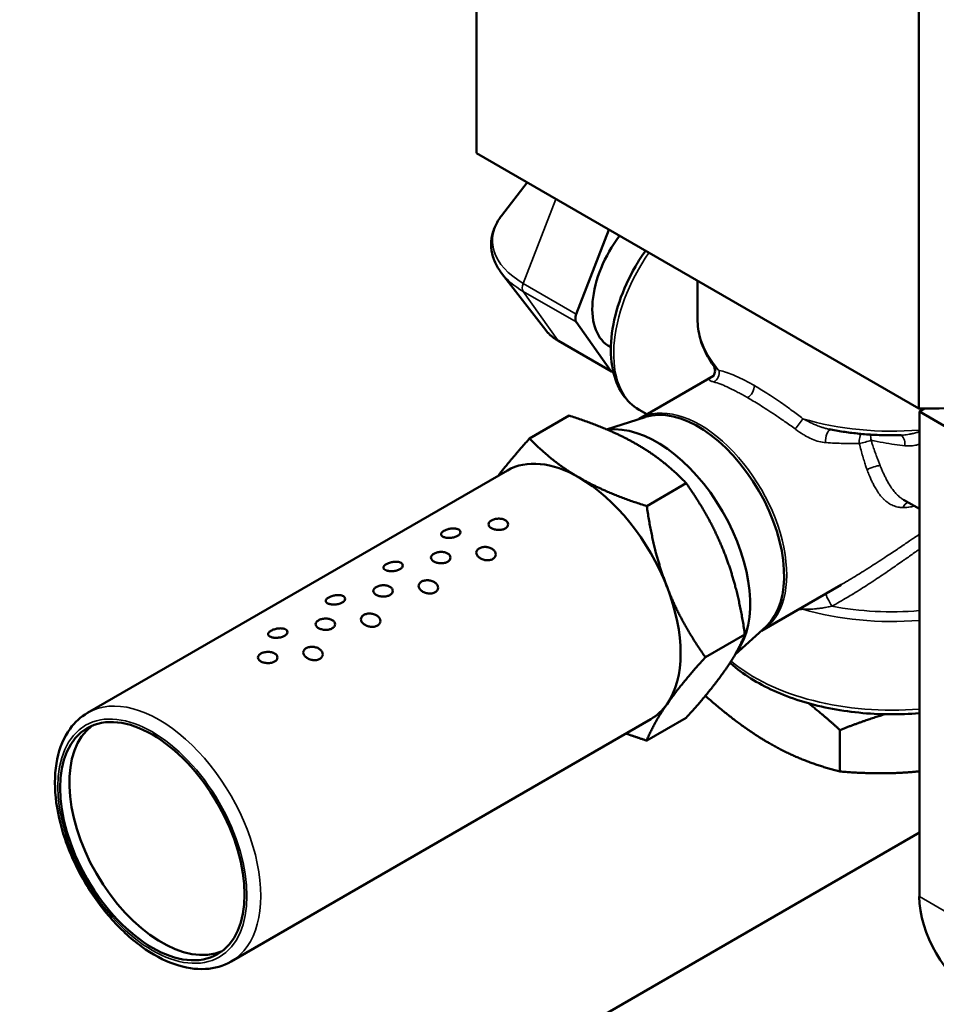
# Model space of a CAD drawing. Header units: inches. Extents: x 1 to 237, y 4 to 150.
# Tile 139 of 237: x 192.28 to 195.09, y 69.26 to 72.28. Entities that reach past the tile are written whole.
import ezdxf

# ---------------------------------------------------------------- set-up
doc = ezdxf.new("R2010")
doc.units = ezdxf.units.IN
doc.header["$LTSCALE"] = 7
doc.header["$MEASUREMENT"] = 0
doc.layers.add('Visible (ANSI)', color=7, linetype='Continuous', lineweight=50)
doc.layers.add('Visible Narrow (ANSI)', color=7, linetype='Continuous', lineweight=35)

msp = doc.modelspace()

# ---------------------------------------------------------------- linework, layer by layer
at = {"layer": 'Visible (ANSI)'}
for p, q in [((193.6839, 71.8704), (193.6839, 73.0952)), ((195.0398, 71.0876), (195.0398, 72.3124)), ((193.6839, 71.8704), (195.0398, 71.0876)), ((193.8397, 71.7805), (193.7611, 71.6789)), ((193.99, 71.3776), (194.0902, 71.6359)), ((193.8962, 71.3281), (193.7611, 71.5026)), ((194.3617, 71.4791), (194.3617, 71.362)), ((194.0947, 71.2041), (193.99, 71.3531)), ((194.0981, 71.201), (193.9354, 71.2949)), ((194.0959, 71.2754), (194.0937, 71.2766)), ((194.4103, 71.2197), (194.4103, 71.2197)), ((194.1823, 71.0562), (194.4104, 71.1878)), ((194.2067, 71.0702), (194.1823, 71.0843)), ((195.0573, 71.0875), (195.0416, 71.0784)), ((195.0416, 71.0784), (195.0416, 69.5924)), ((195.1299, 71.0274), (195.0416, 71.0784)), ((193.8467, 70.9961), (193.9679, 71.0661)), ((194.2011, 71.0619), (194.0828, 71.0241)), ((194.7649, 71.0245), (194.7649, 71.0245)), ((192.4916, 70.1551), (193.7786, 70.8981)), ((194.206, 70.7887), (194.3272, 70.8586)), ((195.0416, 70.7803), (194.9926, 70.8085)), ((194.9735, 70.6087), (194.9735, 70.6087)), ((194.8557, 70.58), (194.8557, 70.58)), ((194.5573, 70.4066), (194.8022, 70.548)), ((194.8022, 70.548), (194.8022, 70.548)), ((194.5717, 70.4201), (194.4769, 70.3339)), ((194.3856, 70.3257), (194.5068, 70.3957)), ((192.9316, 69.393), (194.2186, 70.136)), ((194.206, 70.0701), (194.3272, 70.1401)), ((194.7983, 70.1024), (194.7983, 69.9756)), ((195.0416, 69.7883), (189.0267, 66.3157))]:
    msp.add_line(p, q, dxfattribs=at)
for centre, major_axis, start_param, end_param in [((195.0628, 71.8092), (1.25, 0), 4.693985, 6.283185), ((194.2178, 71.4969), (-0.1264, -0.219), 4.486766, 6.30132), ((194.0083, 71.3759), (-0.015, -0.026), 4.974188, 6.021386), ((194.1131, 71.227), (-0.015, -0.026), 6.021386, 6.594184), ((194.6908, 71.2237), (0.1265, 0.2192), 2.131756, 2.131758), ((194.7234, 71.205), (-0.1095, -0.1897), 5.377347, 5.377355), ((194.3631, 70.7276), (-0.1867, 0.3234), 3.266573, 6.158205), ((194.7234, 71.205), (-0.1095, -0.1897), 5.664123, 5.664125), ((194.2364, 70.6544), (-0.2025, 0.3508), 3.379078, 6.050305), ((193.9986, 70.5171), (-0.22, 0.3811), 5.497787, 6.283185), ((193.9986, 70.5171), (0.22, -0.3811), 1.308997, 2.356194), ((194.9567, 70.2782), (-0.53, 0), 4.909542, 4.909543), ((194.9567, 70.2782), (-0.53, 0), 4.748326, 4.748331), ((193.9986, 70.5171), (0.22, -0.3811), 0.261799, 1.308997), ((193.9986, 70.5171), (0.22, -0.3811), 0, 0.261799), ((192.7187, 69.7781), (-0.2, 0.3464), 0.07077, 3.070823), ((195.2183, 69.4903), (0.125, -0.2165), 3.926991, 5.497787)]:
    msp.add_ellipse(centre, major_axis=major_axis, ratio=0.57735, start_param=start_param, end_param=end_param, dxfattribs=at)
msp.add_ellipse((192.6904, 69.7618), major_axis=(-0.2, 0.3464), ratio=0.57735, dxfattribs=at)
for points, knots in [([(193.7611, 71.5026), (193.7529, 71.5131), (193.7462, 71.5242), (193.7357, 71.5475), (193.7321, 71.5597), (193.7285, 71.5845), (193.7285, 71.5971), (193.7321, 71.6219), (193.7357, 71.634), (193.7462, 71.6573), (193.7529, 71.6685), (193.7611, 71.6789)], [5.0772528, 5.0772528, 5.0772528, 5.0772528, 5.2454665, 5.2454665, 5.4136803, 5.4136803, 5.581894, 5.581894, 5.7501077, 5.7501077, 5.9183215, 5.9183215, 5.9183215, 5.9183215]), ([(194.1823, 71.0843), (194.1622, 71.096), (194.145, 71.1125), (194.1174, 71.1538), (194.1075, 71.1792), (194.0955, 71.2373), (194.0943, 71.2707), (194.1012, 71.3412), (194.1095, 71.3783), (194.1345, 71.452), (194.1511, 71.4886), (194.1806, 71.5398), (194.1909, 71.5559), (194.2018, 71.5714)], [3.926991, 3.926991, 3.926991, 3.926991, 4.204613, 4.204613, 4.503644, 4.503644, 4.831541, 4.831541, 5.165153, 5.165153, 5.496661, 5.496661, 5.654495, 5.654495, 5.654495, 5.654495]), ([(194.4103, 71.2197), (194.404, 71.2285), (194.3983, 71.2374), (194.3881, 71.2556), (194.3835, 71.2649), (194.3757, 71.2838), (194.3724, 71.2934), (194.3671, 71.3127), (194.3651, 71.3225), (194.3624, 71.3422), (194.3617, 71.3521), (194.3617, 71.362)], [5.105252, 5.105252, 5.105252, 5.105252, 5.183759, 5.183759, 5.262266, 5.262266, 5.3407731, 5.3407731, 5.4192801, 5.4192801, 5.4977871, 5.4977871, 5.4977871, 5.4977871]), ([(193.9354, 71.2949), (193.9323, 71.2967), (193.9293, 71.2985), (193.9235, 71.3025), (193.9207, 71.3045), (193.9152, 71.3087), (193.9126, 71.3109), (193.9075, 71.3155), (193.9051, 71.3179), (193.9005, 71.3228), (193.8983, 71.3254), (193.8962, 71.3281)], [4.712389, 4.712389, 4.712389, 4.712389, 4.7853617, 4.7853617, 4.8583345, 4.8583345, 4.9313073, 4.9313073, 5.00428, 5.00428, 5.0772528, 5.0772528, 5.0772528, 5.0772528]), ([(194.4082, 71.1854), (194.4082, 71.1854), (194.4083, 71.1854), (194.4086, 71.1857), (194.4088, 71.186), (194.4099, 71.1872), (194.4109, 71.1883), (194.4127, 71.1914), (194.4135, 71.1932), (194.4149, 71.1976), (194.4154, 71.2002), (194.4155, 71.206), (194.4151, 71.2093), (194.4132, 71.2151), (194.4118, 71.2176), (194.4103, 71.2197)], [0.0294186, 0.0294186, 0.0294186, 0.0294186, 0.0398609, 0.0398609, 0.0542891, 0.0542891, 0.0779015, 0.0779015, 0.098943, 0.098943, 0.1232031, 0.1232031, 0.1519772, 0.1519772, 0.1778037, 0.1778037, 0.1778037, 0.1778037]), ([(194.9856, 71.0062), (194.9707, 71.0058), (194.9557, 71.0057), (194.9258, 71.0062), (194.9109, 71.0067), (194.8812, 71.0085), (194.8664, 71.0098), (194.8369, 71.0129), (194.8223, 71.0147), (194.7934, 71.0192), (194.779, 71.0217), (194.7649, 71.0245)], [3.8773809, 3.8773809, 3.8773809, 3.8773809, 3.9543598, 3.9543598, 4.0313386, 4.0313386, 4.1083175, 4.1083175, 4.1852964, 4.1852964, 4.2622752, 4.2622752, 4.2622752, 4.2622752]), ([(193.7299, 70.7212), (193.7272, 70.7227), (193.7249, 70.7246), (193.7218, 70.7287), (193.7211, 70.731), (193.7211, 70.7351), (193.7218, 70.7373), (193.7249, 70.7414), (193.7272, 70.7433), (193.7325, 70.7464), (193.7359, 70.7478), (193.7433, 70.7497), (193.7473, 70.7502), (193.7549, 70.7504), (193.7589, 70.7501), (193.7663, 70.7485), (193.7696, 70.7472), (193.775, 70.7441), (193.7773, 70.7422), (193.7803, 70.7377), (193.7811, 70.7353), (193.7811, 70.7307), (193.7803, 70.7283), (193.7773, 70.7239), (193.775, 70.7219), (193.7723, 70.7204), (193.7696, 70.7188), (193.7663, 70.7175), (193.7589, 70.7159), (193.7549, 70.7156), (193.7473, 70.7158), (193.7433, 70.7164), (193.7359, 70.7183), (193.7325, 70.7197), (193.7299, 70.7212)], [-0.344557, -0.344557, -0.344557, -0.344557, -0.3158439, -0.3158439, -0.2871309, -0.2871309, -0.2584178, -0.2584178, -0.2297047, -0.2297047, -0.2009916, -0.2009916, -0.1722785, -0.1722785, -0.1435654, -0.1435654, -0.1148523, -0.1148523, -0.0861393, -0.0861393, -0.0574262, -0.0574262, -0.0287131, -0.0287131, 0, 0, 0, 0.0287131, 0.0287131, 0.0574262, 0.0574262, 0.0861393, 0.0861393, 0.1148523, 0.1148523, 0.1148523, 0.1148523]), ([(193.5839, 70.6939), (193.5813, 70.6948), (193.579, 70.6961), (193.5761, 70.6991), (193.5754, 70.7008), (193.5755, 70.7042), (193.5763, 70.706), (193.5794, 70.7097), (193.5817, 70.7115), (193.587, 70.7146), (193.5904, 70.716), (193.5977, 70.7184), (193.6017, 70.7193), (193.6092, 70.7203), (193.6131, 70.7205), (193.6204, 70.72), (193.6237, 70.7193), (193.629, 70.7174), (193.6312, 70.716), (193.6343, 70.7126), (193.635, 70.7107), (193.635, 70.7069), (193.6342, 70.7048), (193.6311, 70.7008), (193.6288, 70.6989), (193.6262, 70.6974), (193.6235, 70.6959), (193.6201, 70.6945), (193.6127, 70.6924), (193.6087, 70.6918), (193.6012, 70.6912), (193.5972, 70.6912), (193.5899, 70.6921), (193.5866, 70.6929), (193.5839, 70.6939)], [-0.344557, -0.344557, -0.344557, -0.344557, -0.3158439, -0.3158439, -0.2871309, -0.2871309, -0.2584178, -0.2584178, -0.2297047, -0.2297047, -0.2009916, -0.2009916, -0.1722785, -0.1722785, -0.1435654, -0.1435654, -0.1148523, -0.1148523, -0.0861393, -0.0861393, -0.0574262, -0.0574262, -0.0287131, -0.0287131, 0, 0, 0, 0.0287131, 0.0287131, 0.0574262, 0.0574262, 0.0861393, 0.0861393, 0.1148523, 0.1148523, 0.1148523, 0.1148523]), ([(193.5531, 70.6191), (193.5504, 70.6207), (193.5481, 70.6226), (193.5451, 70.6267), (193.5443, 70.6289), (193.5443, 70.633), (193.5451, 70.6352), (193.5481, 70.6393), (193.5504, 70.6413), (193.5558, 70.6443), (193.5591, 70.6457), (193.5665, 70.6476), (193.5705, 70.6482), (193.5781, 70.6484), (193.5821, 70.6481), (193.5895, 70.6465), (193.5929, 70.6452), (193.5982, 70.6421), (193.6005, 70.6401), (193.6036, 70.6357), (193.6043, 70.6332), (193.6043, 70.6287), (193.6036, 70.6262), (193.6005, 70.6218), (193.5982, 70.6198), (193.5955, 70.6183), (193.5929, 70.6168), (193.5895, 70.6155), (193.5821, 70.6139), (193.5781, 70.6135), (193.5705, 70.6137), (193.5665, 70.6143), (193.5591, 70.6162), (193.5558, 70.6176), (193.5531, 70.6191)], [-0.344557, -0.344557, -0.344557, -0.344557, -0.3158439, -0.3158439, -0.2871309, -0.2871309, -0.2584178, -0.2584178, -0.2297047, -0.2297047, -0.2009916, -0.2009916, -0.1722785, -0.1722785, -0.1435654, -0.1435654, -0.1148523, -0.1148523, -0.0861393, -0.0861393, -0.0574262, -0.0574262, -0.0287131, -0.0287131, 0, 0, 0, 0.0287131, 0.0287131, 0.0574262, 0.0574262, 0.0861393, 0.0861393, 0.1148523, 0.1148523, 0.1148523, 0.1148523]), ([(193.692, 70.6315), (193.6894, 70.6335), (193.6871, 70.636), (193.6841, 70.6411), (193.6833, 70.6438), (193.6834, 70.6487), (193.6841, 70.6512), (193.6872, 70.6557), (193.6895, 70.6577), (193.6948, 70.6608), (193.6982, 70.6621), (193.7056, 70.6636), (193.7096, 70.6638), (193.7171, 70.6633), (193.7211, 70.6625), (193.7284, 70.6599), (193.7318, 70.658), (193.737, 70.6539), (193.7393, 70.6514), (193.7422, 70.646), (193.7429, 70.6431), (193.7429, 70.6378), (193.7421, 70.6351), (193.7389, 70.6303), (193.7366, 70.6282), (193.734, 70.6267), (193.7313, 70.6251), (193.7279, 70.6239), (193.7206, 70.6227), (193.7166, 70.6227), (193.7092, 70.6236), (193.7052, 70.6246), (193.6979, 70.6275), (193.6946, 70.6294), (193.692, 70.6315)], [-0.344557, -0.344557, -0.344557, -0.344557, -0.3158439, -0.3158439, -0.2871309, -0.2871309, -0.2584178, -0.2584178, -0.2297047, -0.2297047, -0.2009916, -0.2009916, -0.1722785, -0.1722785, -0.1435654, -0.1435654, -0.1148523, -0.1148523, -0.0861393, -0.0861393, -0.0574262, -0.0574262, -0.0287131, -0.0287131, 0, 0, 0, 0.0287131, 0.0287131, 0.0574262, 0.0574262, 0.0861393, 0.0861393, 0.1148523, 0.1148523, 0.1148523, 0.1148523]), ([(193.4072, 70.5918), (193.4045, 70.5928), (193.4023, 70.5941), (193.3993, 70.5971), (193.3986, 70.5988), (193.3987, 70.6021), (193.3995, 70.604), (193.4026, 70.6076), (193.4049, 70.6094), (193.4103, 70.6125), (193.4136, 70.614), (193.421, 70.6164), (193.4249, 70.6173), (193.4324, 70.6183), (193.4363, 70.6185), (193.4436, 70.618), (193.447, 70.6173), (193.4522, 70.6153), (193.4545, 70.6139), (193.4575, 70.6106), (193.4582, 70.6086), (193.4582, 70.6048), (193.4574, 70.6027), (193.4544, 70.5988), (193.452, 70.5969), (193.4494, 70.5953), (193.4467, 70.5938), (193.4433, 70.5924), (193.436, 70.5903), (193.432, 70.5897), (193.4244, 70.5891), (193.4204, 70.5892), (193.4131, 70.59), (193.4098, 70.5908), (193.4072, 70.5918)], [-0.344557, -0.344557, -0.344557, -0.344557, -0.3158439, -0.3158439, -0.2871309, -0.2871309, -0.2584178, -0.2584178, -0.2297047, -0.2297047, -0.2009916, -0.2009916, -0.1722785, -0.1722785, -0.1435654, -0.1435654, -0.1148523, -0.1148523, -0.0861393, -0.0861393, -0.0574262, -0.0574262, -0.0287131, -0.0287131, 0, 0, 0, 0.0287131, 0.0287131, 0.0574262, 0.0574262, 0.0861393, 0.0861393, 0.1148523, 0.1148523, 0.1148523, 0.1148523]), ([(193.5152, 70.5294), (193.5126, 70.5315), (193.5103, 70.5339), (193.5073, 70.539), (193.5066, 70.5417), (193.5066, 70.5466), (193.5074, 70.5491), (193.5104, 70.5537), (193.5127, 70.5557), (193.5181, 70.5588), (193.5214, 70.56), (193.5288, 70.5615), (193.5328, 70.5617), (193.5403, 70.5612), (193.5443, 70.5604), (193.5517, 70.5578), (193.555, 70.556), (193.5603, 70.5519), (193.5625, 70.5493), (193.5655, 70.5439), (193.5662, 70.541), (193.5661, 70.5358), (193.5653, 70.533), (193.5622, 70.5282), (193.5598, 70.5261), (193.5572, 70.5246), (193.5545, 70.5231), (193.5512, 70.5219), (193.5438, 70.5206), (193.5398, 70.5206), (193.5324, 70.5215), (193.5284, 70.5225), (193.5212, 70.5254), (193.5178, 70.5274), (193.5152, 70.5294)], [-0.344557, -0.344557, -0.344557, -0.344557, -0.3158439, -0.3158439, -0.2871309, -0.2871309, -0.2584178, -0.2584178, -0.2297047, -0.2297047, -0.2009916, -0.2009916, -0.1722785, -0.1722785, -0.1435654, -0.1435654, -0.1148523, -0.1148523, -0.0861393, -0.0861393, -0.0574262, -0.0574262, -0.0287131, -0.0287131, 0, 0, 0, 0.0287131, 0.0287131, 0.0574262, 0.0574262, 0.0861393, 0.0861393, 0.1148523, 0.1148523, 0.1148523, 0.1148523]), ([(193.3763, 70.5171), (193.3737, 70.5186), (193.3714, 70.5205), (193.3683, 70.5246), (193.3675, 70.5268), (193.3675, 70.531), (193.3683, 70.5332), (193.3714, 70.5373), (193.3737, 70.5392), (193.379, 70.5423), (193.3824, 70.5436), (193.3898, 70.5456), (193.3938, 70.5461), (193.4013, 70.5463), (193.4053, 70.546), (193.4127, 70.5444), (193.4161, 70.5431), (193.4214, 70.54), (193.4237, 70.538), (193.4268, 70.5336), (193.4275, 70.5312), (193.4275, 70.5266), (193.4268, 70.5242), (193.4237, 70.5198), (193.4214, 70.5178), (193.4188, 70.5162), (193.4161, 70.5147), (193.4127, 70.5134), (193.4053, 70.5118), (193.4013, 70.5115), (193.3938, 70.5117), (193.3898, 70.5122), (193.3824, 70.5142), (193.379, 70.5155), (193.3763, 70.5171)], [-0.344557, -0.344557, -0.344557, -0.344557, -0.3158439, -0.3158439, -0.2871309, -0.2871309, -0.2584178, -0.2584178, -0.2297047, -0.2297047, -0.2009916, -0.2009916, -0.1722785, -0.1722785, -0.1435654, -0.1435654, -0.1148523, -0.1148523, -0.0861393, -0.0861393, -0.0574262, -0.0574262, -0.0287131, -0.0287131, 0, 0, 0, 0.0287131, 0.0287131, 0.0574262, 0.0574262, 0.0861393, 0.0861393, 0.1148523, 0.1148523, 0.1148523, 0.1148523]), ([(193.2304, 70.4897), (193.2277, 70.4907), (193.2255, 70.492), (193.2225, 70.495), (193.2218, 70.4967), (193.2219, 70.5001), (193.2227, 70.5019), (193.2258, 70.5056), (193.2282, 70.5074), (193.2335, 70.5104), (193.2368, 70.5119), (193.2442, 70.5143), (193.2482, 70.5152), (193.2556, 70.5162), (193.2596, 70.5164), (193.2669, 70.5159), (193.2702, 70.5152), (193.2754, 70.5132), (193.2777, 70.5118), (193.2807, 70.5085), (193.2814, 70.5066), (193.2814, 70.5028), (193.2806, 70.5007), (193.2776, 70.4967), (193.2753, 70.4948), (193.2726, 70.4933), (193.2699, 70.4917), (193.2666, 70.4903), (193.2592, 70.4883), (193.2552, 70.4876), (193.2477, 70.4871), (193.2437, 70.4871), (193.2363, 70.488), (193.233, 70.4887), (193.2304, 70.4897)], [-0.344557, -0.344557, -0.344557, -0.344557, -0.3158439, -0.3158439, -0.2871309, -0.2871309, -0.2584178, -0.2584178, -0.2297047, -0.2297047, -0.2009916, -0.2009916, -0.1722785, -0.1722785, -0.1435654, -0.1435654, -0.1148523, -0.1148523, -0.0861393, -0.0861393, -0.0574262, -0.0574262, -0.0287131, -0.0287131, 0, 0, 0, 0.0287131, 0.0287131, 0.0574262, 0.0574262, 0.0861393, 0.0861393, 0.1148523, 0.1148523, 0.1148523, 0.1148523]), ([(193.1995, 70.415), (193.1969, 70.4165), (193.1946, 70.4184), (193.1915, 70.4226), (193.1908, 70.4248), (193.1908, 70.4289), (193.1915, 70.4311), (193.1946, 70.4352), (193.1969, 70.4371), (193.2022, 70.4402), (193.2056, 70.4416), (193.213, 70.4435), (193.217, 70.4441), (193.2245, 70.4443), (193.2285, 70.4439), (193.2359, 70.4423), (193.2393, 70.441), (193.2446, 70.438), (193.2469, 70.436), (193.25, 70.4315), (193.2508, 70.4291), (193.2508, 70.4246), (193.25, 70.4221), (193.2469, 70.4177), (193.2446, 70.4157), (193.242, 70.4142), (193.2393, 70.4126), (193.2359, 70.4113), (193.2285, 70.4097), (193.2245, 70.4094), (193.217, 70.4096), (193.213, 70.4102), (193.2056, 70.4121), (193.2022, 70.4135), (193.1995, 70.415)], [-0.344557, -0.344557, -0.344557, -0.344557, -0.3158439, -0.3158439, -0.2871309, -0.2871309, -0.2584178, -0.2584178, -0.2297047, -0.2297047, -0.2009916, -0.2009916, -0.1722785, -0.1722785, -0.1435654, -0.1435654, -0.1148523, -0.1148523, -0.0861393, -0.0861393, -0.0574262, -0.0574262, -0.0287131, -0.0287131, 0, 0, 0, 0.0287131, 0.0287131, 0.0574262, 0.0574262, 0.0861393, 0.0861393, 0.1148523, 0.1148523, 0.1148523, 0.1148523]), ([(193.3384, 70.4273), (193.3358, 70.4294), (193.3335, 70.4318), (193.3305, 70.437), (193.3298, 70.4397), (193.3298, 70.4445), (193.3306, 70.4471), (193.3336, 70.4516), (193.336, 70.4536), (193.3413, 70.4567), (193.3447, 70.458), (193.352, 70.4595), (193.3561, 70.4597), (193.3636, 70.4591), (193.3676, 70.4584), (193.3749, 70.4557), (193.3782, 70.4539), (193.3835, 70.4498), (193.3857, 70.4473), (193.3887, 70.4418), (193.3894, 70.439), (193.3893, 70.4337), (193.3885, 70.431), (193.3854, 70.4262), (193.3831, 70.4241), (193.3804, 70.4225), (193.3777, 70.421), (193.3744, 70.4198), (193.367, 70.4186), (193.3631, 70.4186), (193.3556, 70.4195), (193.3517, 70.4205), (193.3444, 70.4234), (193.3411, 70.4253), (193.3384, 70.4273)], [-0.344557, -0.344557, -0.344557, -0.344557, -0.3158439, -0.3158439, -0.2871309, -0.2871309, -0.2584178, -0.2584178, -0.2297047, -0.2297047, -0.2009916, -0.2009916, -0.1722785, -0.1722785, -0.1435654, -0.1435654, -0.1148523, -0.1148523, -0.0861393, -0.0861393, -0.0574262, -0.0574262, -0.0287131, -0.0287131, 0, 0, 0, 0.0287131, 0.0287131, 0.0574262, 0.0574262, 0.0861393, 0.0861393, 0.1148523, 0.1148523, 0.1148523, 0.1148523]), ([(193.0536, 70.3877), (193.051, 70.3886), (193.0487, 70.39), (193.0458, 70.393), (193.0451, 70.3947), (193.0451, 70.398), (193.0459, 70.3999), (193.0491, 70.4035), (193.0514, 70.4053), (193.0567, 70.4084), (193.0601, 70.4099), (193.0674, 70.4122), (193.0714, 70.4131), (193.0788, 70.4142), (193.0828, 70.4143), (193.0901, 70.4138), (193.0934, 70.4131), (193.0986, 70.4112), (193.1009, 70.4098), (193.1039, 70.4064), (193.1047, 70.4045), (193.1046, 70.4007), (193.1039, 70.3986), (193.1008, 70.3946), (193.0985, 70.3928), (193.0958, 70.3912), (193.0932, 70.3897), (193.0898, 70.3883), (193.0824, 70.3862), (193.0784, 70.3856), (193.0709, 70.385), (193.0669, 70.3851), (193.0596, 70.3859), (193.0562, 70.3867), (193.0536, 70.3877)], [-0.344557, -0.344557, -0.344557, -0.344557, -0.3158439, -0.3158439, -0.2871309, -0.2871309, -0.2584178, -0.2584178, -0.2297047, -0.2297047, -0.2009916, -0.2009916, -0.1722785, -0.1722785, -0.1435654, -0.1435654, -0.1148523, -0.1148523, -0.0861393, -0.0861393, -0.0574262, -0.0574262, -0.0287131, -0.0287131, 0, 0, 0, 0.0287131, 0.0287131, 0.0574262, 0.0574262, 0.0861393, 0.0861393, 0.1148523, 0.1148523, 0.1148523, 0.1148523]), ([(193.1617, 70.3253), (193.159, 70.3273), (193.1568, 70.3298), (193.1537, 70.3349), (193.153, 70.3376), (193.153, 70.3425), (193.1538, 70.345), (193.1569, 70.3495), (193.1592, 70.3516), (193.1645, 70.3546), (193.1679, 70.3559), (193.1753, 70.3574), (193.1793, 70.3576), (193.1868, 70.3571), (193.1908, 70.3563), (193.1981, 70.3537), (193.2015, 70.3518), (193.2067, 70.3477), (193.209, 70.3452), (193.2119, 70.3398), (193.2126, 70.3369), (193.2125, 70.3317), (193.2117, 70.3289), (193.2086, 70.3241), (193.2063, 70.322), (193.2036, 70.3205), (193.201, 70.3189), (193.1976, 70.3177), (193.1903, 70.3165), (193.1863, 70.3165), (193.1789, 70.3174), (193.1749, 70.3184), (193.1676, 70.3213), (193.1643, 70.3232), (193.1617, 70.3253)], [-0.344557, -0.344557, -0.344557, -0.344557, -0.3158439, -0.3158439, -0.2871309, -0.2871309, -0.2584178, -0.2584178, -0.2297047, -0.2297047, -0.2009916, -0.2009916, -0.1722785, -0.1722785, -0.1435654, -0.1435654, -0.1148523, -0.1148523, -0.0861393, -0.0861393, -0.0574262, -0.0574262, -0.0287131, -0.0287131, 0, 0, 0, 0.0287131, 0.0287131, 0.0574262, 0.0574262, 0.0861393, 0.0861393, 0.1148523, 0.1148523, 0.1148523, 0.1148523]), ([(193.0228, 70.3129), (193.0201, 70.3145), (193.0178, 70.3164), (193.0147, 70.3205), (193.014, 70.3227), (193.014, 70.3268), (193.0147, 70.3291), (193.0178, 70.3332), (193.0201, 70.3351), (193.0254, 70.3381), (193.0288, 70.3395), (193.0362, 70.3414), (193.0402, 70.342), (193.0477, 70.3422), (193.0518, 70.3419), (193.0592, 70.3403), (193.0625, 70.339), (193.0679, 70.3359), (193.0702, 70.3339), (193.0732, 70.3295), (193.074, 70.3271), (193.074, 70.3225), (193.0732, 70.3201), (193.0702, 70.3156), (193.0679, 70.3136), (193.0652, 70.3121), (193.0625, 70.3106), (193.0592, 70.3093), (193.0518, 70.3077), (193.0477, 70.3073), (193.0402, 70.3076), (193.0362, 70.3081), (193.0288, 70.31), (193.0254, 70.3114), (193.0228, 70.3129)], [-0.344557, -0.344557, -0.344557, -0.344557, -0.3158439, -0.3158439, -0.2871309, -0.2871309, -0.2584178, -0.2584178, -0.2297047, -0.2297047, -0.2009916, -0.2009916, -0.1722785, -0.1722785, -0.1435654, -0.1435654, -0.1148523, -0.1148523, -0.0861393, -0.0861393, -0.0574262, -0.0574262, -0.0287131, -0.0287131, 0, 0, 0, 0.0287131, 0.0287131, 0.0574262, 0.0574262, 0.0861393, 0.0861393, 0.1148523, 0.1148523, 0.1148523, 0.1148523]), ([(195.0416, 70.1542), (195.0115, 70.1517), (194.9811, 70.1505), (194.8874, 70.1511), (194.8241, 70.1574), (194.704, 70.1817), (194.6471, 70.1996), (194.5452, 70.2456), (194.5003, 70.2738), (194.4629, 70.3068), (194.4621, 70.3075), (194.4612, 70.3083)], [3.780787, 3.780787, 3.780787, 3.780787, 3.937233, 3.937233, 4.263674, 4.263674, 4.590801, 4.590801, 4.919311, 4.919311, 4.926935, 4.926935, 4.926935, 4.926935]), ([(192.9316, 69.393), (192.9081, 69.3794), (192.8812, 69.3717), (192.8228, 69.3684), (192.7912, 69.3735), (192.7251, 69.3962), (192.6906, 69.4148), (192.6233, 69.4636), (192.5906, 69.4939), (192.5306, 69.5628), (192.5033, 69.6013), (192.4566, 69.6826), (192.4371, 69.7254), (192.408, 69.8114), (192.3983, 69.8546), (192.3899, 69.9375), (192.3913, 69.9771), (192.4058, 70.0484), (192.4189, 70.0803), (192.4526, 70.1265), (192.4708, 70.1431), (192.4916, 70.1551)], [2.356194, 2.356194, 2.356194, 2.356194, 2.639101, 2.639101, 2.941834, 2.941834, 3.269185, 3.269185, 3.600727, 3.600727, 3.930425, 3.930425, 4.259249, 4.259249, 4.588977, 4.588977, 4.920533, 4.920533, 5.24753, 5.24753, 5.497787, 5.497787, 5.497787, 5.497787])]:
    msp.add_open_spline(points, degree=3, knots=knots, dxfattribs=at)
for points, weights in [([(194.1754, 70.9784), (194.092, 71.0265), (193.9679, 71.0661)], [1.56954963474, 1.56954963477, 1.45686104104]), ([(193.8467, 70.9961), (193.7884, 70.9311), (193.7512, 70.8823)], [1.45686696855, 1.54199097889, 1.56281329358]), ([(193.9986, 70.8763), (193.9152, 70.9245), (193.8467, 70.9961)], [1.56955602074, 1.56955602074, 1.45686696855]), ([(194.3272, 70.8586), (194.2587, 70.9303), (194.1754, 70.9784)], [1.45686104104, 1.56954963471, 1.56954963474]), ([(194.206, 70.7887), (194.0819, 70.8282), (193.9986, 70.8763)], [1.45686696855, 1.56955602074, 1.56955602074]), ([(194.4448, 70.6432), (194.4031, 70.7506), (194.3272, 70.8586)], [1.5695496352, 1.56954963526, 1.45686104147]), ([(194.268, 70.5411), (194.2263, 70.6486), (194.206, 70.7887)], [1.56955602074, 1.56955602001, 1.45686696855]), ([(194.5068, 70.3957), (194.4865, 70.5358), (194.4448, 70.6432)], [1.45686104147, 1.56954963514, 1.5695496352]), ([(194.3856, 70.3257), (194.3097, 70.4337), (194.268, 70.5411)], [1.45686696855, 1.56955602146, 1.56955602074]), ([(194.4448, 70.2839), (194.4865, 70.3432), (194.5068, 70.3957)], [1.5695496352, 1.56954963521, 1.45686104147]), ([(194.268, 70.1819), (194.3097, 70.2412), (194.3856, 70.3257)], [1.56955602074, 1.56955602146, 1.45686696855]), ([(194.3272, 70.1401), (194.4031, 70.2246), (194.4448, 70.2839)], [1.45686104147, 1.56954963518, 1.5695496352]), ([(194.3856, 70.2074), (194.4897, 70.1151), (194.5819, 70.0619)], [1.38366103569, 1.47284005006, 1.47284005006]), ([(194.206, 70.0701), (194.2263, 70.1226), (194.268, 70.1819)], [1.45686696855, 1.56955602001, 1.56955602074]), ([(194.7014, 70.1847), (194.7475, 70.1487), (194.7983, 70.1024)], [1.43722572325, 1.41147120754, 1.36708895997]), ([(194.7983, 70.1024), (194.8707, 70.1313), (194.9363, 70.1509)], [1.36708895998, 1.41348552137, 1.43952511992]), ([(194.1423, 70.0919), (194.1722, 70.0809), (194.206, 70.0701)], [1.50745476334, 1.48590118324, 1.45686696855]), ([(194.5819, 70.0619), (194.6824, 70.0039), (194.7983, 69.9756)], [1.47284005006, 1.47284005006, 1.36709489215]), ([(194.7983, 69.9756), (194.9284, 69.964), (195.0416, 69.9759)], [1.36709490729, 1.45272566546, 1.46901398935])]:
    msp.add_rational_spline(points, weights, degree=2, dxfattribs=at)
for points in [[(194.1813, 71.0556), (194.1816, 71.0558), (194.182, 71.056), (194.1823, 71.0562)], [(194.8006, 70.5471), (194.8012, 70.5474), (194.8017, 70.5477), (194.8022, 70.548)], [(194.5573, 70.4066), (194.557, 70.4064), (194.5566, 70.4063), (194.5563, 70.4061)]]:
    msp.add_open_spline(points, degree=3, dxfattribs=at)
at = {"layer": 'Visible Narrow (ANSI)'}
for p, q in [((193.8273, 71.4715), (193.9275, 71.7297)), ((193.99, 71.3776), (193.8273, 71.4715)), ((193.99, 71.3531), (193.8273, 71.447)), ((193.9321, 71.298), (193.8273, 71.447)), ((194.0947, 71.2041), (193.9321, 71.298)), ((194.4062, 71.2317), (194.4062, 71.2317)), ((194.4367, 71.2029), (194.4367, 71.2029)), ((195.0416, 69.5924), (195.1299, 69.5414))]:
    msp.add_line(p, q, dxfattribs=at)
for centre, major_axis, ratio, start_param, end_param in [((194.0551, 71.603), (-0.3222, 0), 0.57735, 5.862651, 7.068583), ((194.3698, 71.4091), (-0.1875, -0.3248), 0.57735, 4.560961, 6.283185), ((194.0551, 71.5785), (-0.3222, 0), 0.57735, 0.420534, 0.785398), ((193.8457, 71.4698), (-0.015, -0.026), 0.57735, 4.974188, 6.021386), ((194.9567, 71.362), (-0.595, 0), 0.57735, 0, 0.475419), ((194.0551, 71.3691), (-0.1741, 0), 0.57735, 0.420534, 0.785398), ((193.9504, 71.3209), (-0.015, -0.026), 0.57735, 6.021386, 6.283185), ((194.401, 71.1968), (-0.0063, -0.0293), 0.908733, 0.605628, 2.032331), ((194.3923, 71.2109), (0.0172, -0.0245), 0.916055, 0.958061, 0.958106), ((194.3923, 71.2109), (0.0172, -0.0245), 0.916055, 6.142991, 6.242188), ((194.5148, 71.1458), (-0.015, -0.026), 0.57735, 0.785392, 2.356202), ((194.3698, 70.7314), (0.1875, -0.3248), 0.57735, 0, 3.141593), ((194.6706, 71.0412), (-0.0182, -0.0238), 0.071639, 0.899748, 2.326464), ((194.9567, 71.362), (0.595, 0), 0.57735, 4.23697, 4.855487), ((194.7685, 70.9937), (0.003, 0.0298), 0.464558, 0.102496, 1.97382), ((194.8736, 70.9874), (-0.029, -0.0078), 0.094533, 0.957733, 2.303941), ((194.9794, 70.9763), (0.0015, 0.03), 0.604066, 4.656061, 6.212042), ((194.9003, 70.9008), (0.0282, 0.0102), 0.239018, 0.636747, 2.207545), ((194.9567, 70.4824), (-0.565, 0), 0.57735, 4.752143, 4.752169), ((195.0127, 70.7719), (0.002, 0.0299), 0.785351, 0.350378, 1.201709), ((194.7685, 70.495), (-0.0141, 0.0265), 0.071273, 0.253083, 2.045231), ((194.6706, 70.4577), (-0.005, 0.0296), 0.594714, 5.156506, 5.377809), ((194.9567, 70.7785), (0.595, 0), 0.57735, 4.23697, 4.855487), ((194.9567, 70.7997), (0.58, 0), 0.57735, 4.390553, 4.859214), ((194.9567, 70.5069), (0.595, 0), 0.57735, 3.738777, 4.855487), ((192.7116, 69.7741), (0.22, -0.3811), 0.57735, 0, 3.141593)]:
    msp.add_ellipse(centre, major_axis=major_axis, ratio=ratio, start_param=start_param, end_param=end_param, dxfattribs=at)
msp.add_ellipse((192.6904, 69.7618), major_axis=(0.205, -0.3551), ratio=0.57735, dxfattribs=at)
for points, knots in [([(194.4277, 71.2048), (194.4255, 71.2062), (194.4235, 71.2075), (194.4197, 71.2103), (194.418, 71.2117), (194.4149, 71.2145), (194.4136, 71.2158), (194.4117, 71.2179), (194.4109, 71.2188), (194.4103, 71.2197)], [0.0000402, 0.0000402, 0.0000402, 0.0000402, 0.1186644, 0.1186644, 0.25, 0.25, 0.3763697, 0.3763697, 0.4662944, 0.4662944, 0.4662944, 0.4662944]), ([(194.536, 71.158), (194.5258, 71.1639), (194.5157, 71.1695), (194.5058, 71.1746), (194.4968, 71.1793), (194.4879, 71.1836), (194.4794, 71.1874), (194.4786, 71.1878), (194.4778, 71.1881), (194.477, 71.1885), (194.469, 71.192), (194.4613, 71.1951), (194.454, 71.1977), (194.4529, 71.1981), (194.4518, 71.1984), (194.4507, 71.1988), (194.4424, 71.2016), (194.4348, 71.2036), (194.4277, 71.2048)], [0, 0, 0, 0, 0.25, 0.25, 0.25, 0.4787473, 0.4787473, 0.4787473, 0.5, 0.5, 0.5, 0.7163729, 0.7163729, 0.7163729, 0.75, 0.75, 0.75, 0.9999999, 0.9999999, 0.9999999, 0.9999999]), ([(194.411, 71.1695), (194.4067, 71.1705), (194.4005, 71.1724), (194.3973, 71.1755), (194.3994, 71.1794), (194.4035, 71.1826), (194.4062, 71.1844)], [0, 0, 0, 0, 0.25, 0.5, 0.75, 1, 1, 1, 1]), ([(194.5148, 71.1213), (194.5049, 71.127), (194.4951, 71.1325), (194.4855, 71.1375), (194.4768, 71.1422), (194.4682, 71.1466), (194.46, 71.1505), (194.4593, 71.1509), (194.4585, 71.1512), (194.4578, 71.1516), (194.4502, 71.1552), (194.4429, 71.1584), (194.436, 71.1612), (194.4349, 71.1616), (194.4338, 71.162), (194.4327, 71.1625), (194.4248, 71.1655), (194.4176, 71.1678), (194.411, 71.1695)], [0, 0, 0, 0, 0.25, 0.25, 0.25, 0.4790165, 0.4790165, 0.4790165, 0.5, 0.5, 0.5, 0.7151924, 0.7151924, 0.7151924, 0.75, 0.75, 0.75, 0.999999, 0.999999, 0.999999, 0.999999]), ([(194.6844, 71.0566), (194.673, 71.0655), (194.6622, 71.0737), (194.6519, 71.0813), (194.6417, 71.0889), (194.632, 71.0959), (194.6229, 71.1023), (194.6137, 71.1087), (194.6052, 71.1145), (194.5971, 71.1199), (194.589, 71.1253), (194.5814, 71.1302), (194.5743, 71.1347), (194.5672, 71.1393), (194.5605, 71.1434), (194.5541, 71.1473), (194.5477, 71.1512), (194.5417, 71.1547), (194.536, 71.158)], [0, 0, 0, 0, 0.166667, 0.166667, 0.166667, 0.333333, 0.333333, 0.333333, 0.5, 0.5, 0.5, 0.666667, 0.666667, 0.666667, 0.833333, 0.833333, 0.833333, 1, 1, 1, 1]), ([(194.6607, 71.0253), (194.6494, 71.0336), (194.6387, 71.0413), (194.6285, 71.0484), (194.6184, 71.0555), (194.6088, 71.062), (194.5999, 71.0681), (194.5909, 71.0741), (194.5824, 71.0796), (194.5745, 71.0847), (194.5666, 71.0898), (194.5591, 71.0945), (194.5522, 71.0988), (194.5452, 71.1032), (194.5386, 71.1072), (194.5324, 71.1109), (194.5262, 71.1146), (194.5203, 71.1181), (194.5148, 71.1213)], [0, 0, 0, 0, 0.1666667, 0.1666667, 0.1666667, 0.3333333, 0.3333333, 0.3333333, 0.5, 0.5, 0.5, 0.6666667, 0.6666667, 0.6666667, 0.8333333, 0.8333333, 0.8333333, 1, 1, 1, 1]), ([(194.7649, 71.0245), (194.7615, 71.0252), (194.758, 71.026), (194.751, 71.0279), (194.7476, 71.0289), (194.7404, 71.0312), (194.7368, 71.0325), (194.7288, 71.0355), (194.7244, 71.0373), (194.7163, 71.0407), (194.7127, 71.0424), (194.7039, 71.0465), (194.6989, 71.049), (194.6907, 71.0532), (194.6875, 71.0549), (194.6844, 71.0566)], [0.115613, 0.115613, 0.115613, 0.115613, 0.25, 0.25, 0.3755366, 0.3755366, 0.5, 0.5, 0.6369176, 0.6369176, 0.75, 0.75, 0.9045705, 0.9045705, 1, 1, 1, 1]), ([(194.7546, 70.9833), (194.748, 70.9837), (194.7411, 70.9849), (194.7338, 70.9868), (194.7272, 70.9886), (194.7202, 70.991), (194.7129, 70.9942), (194.7122, 70.9945), (194.7114, 70.9949), (194.7106, 70.9952), (194.7043, 70.9981), (194.6976, 71.0015), (194.691, 71.0053), (194.6892, 71.0063), (194.6873, 71.0074), (194.6855, 71.0085), (194.6778, 71.0132), (194.6702, 71.0184), (194.6625, 71.0239), (194.6619, 71.0244), (194.6613, 71.0249), (194.6607, 71.0253)], [0.0000119, 0.0000119, 0.0000119, 0.0000119, 0.25, 0.25, 0.25, 0.4765512, 0.4765512, 0.4765512, 0.5, 0.5, 0.5, 0.6955995, 0.6955995, 0.6955995, 0.75, 0.75, 0.75, 0.9810285, 0.9810285, 0.9810285, 0.9999999, 0.9999999, 0.9999999, 0.9999999]), ([(195.0416, 71.017), (195.0384, 71.016), (195.0354, 71.015), (195.0325, 71.0142), (195.0285, 71.013), (195.0247, 71.012), (195.0211, 71.0111), (195.0175, 71.0102), (195.0141, 71.0095), (195.0109, 71.0089), (195.0076, 71.0083), (195.0046, 71.0079), (195.0017, 71.0075), (194.9987, 71.0071), (194.996, 71.0068), (194.9933, 71.0066), (194.9907, 71.0064), (194.9882, 71.0063), (194.9858, 71.0062), (194.9857, 71.0062), (194.9856, 71.0062), (194.9856, 71.0062)], [0.159854, 0.159854, 0.159854, 0.159854, 0.25, 0.25, 0.25, 0.375, 0.375, 0.375, 0.5, 0.5, 0.5, 0.625, 0.625, 0.625, 0.75, 0.75, 0.75, 0.875, 0.875, 0.875, 0.8781382, 0.8781382, 0.8781382, 0.8781382]), ([(194.8575, 70.9807), (194.8458, 70.9805), (194.8335, 70.9805), (194.8207, 70.9806), (194.8168, 70.9807), (194.8129, 70.9808), (194.8089, 70.9809), (194.7918, 70.9812), (194.7737, 70.982), (194.7546, 70.9833)], [0.0000001, 0.0000001, 0.0000001, 0.0000001, 0.3842375, 0.3842375, 0.3842375, 0.5, 0.5, 0.5, 1, 1, 1, 1]), ([(194.8632, 71.0102), (194.8626, 71.0093), (194.8621, 71.0085), (194.8617, 71.0075), (194.8605, 71.0052), (194.8595, 71.0024), (194.8587, 70.9995), (194.858, 70.9966), (194.8575, 70.9934), (194.8573, 70.9903), (194.8571, 70.9871), (194.8572, 70.9838), (194.8575, 70.9807)], [0.4348814, 0.4348814, 0.4348814, 0.4348814, 0.5, 0.5, 0.5, 0.6666667, 0.6666667, 0.6666667, 0.8333333, 0.8333333, 0.8333333, 0.9999994, 0.9999994, 0.9999994, 0.9999994]), ([(194.8575, 70.9807), (194.8593, 70.9738), (194.861, 70.9671), (194.8628, 70.9605), (194.8645, 70.9539), (194.8663, 70.9475), (194.8681, 70.9414), (194.8699, 70.9354), (194.8716, 70.9297), (194.8733, 70.9245), (194.8749, 70.9192), (194.8765, 70.9145), (194.8779, 70.9104), (194.8793, 70.9063), (194.8805, 70.9029), (194.8815, 70.9001)], [0, 0, 0, 0, 0.2, 0.2, 0.2, 0.4, 0.4, 0.4, 0.6, 0.6, 0.6, 0.8, 0.8, 0.8, 1, 1, 1, 1]), ([(194.8898, 71.008), (194.8899, 71.0079), (194.8899, 71.0078), (194.89, 71.0077), (194.8901, 71.0074), (194.8903, 71.0072), (194.8904, 71.0069), (194.8913, 71.0049), (194.8921, 71.0028), (194.8926, 71.0005), (194.8927, 71.0001), (194.8928, 70.9996), (194.8928, 70.9992), (194.8933, 70.9968), (194.8936, 70.9942), (194.8936, 70.9915), (194.8936, 70.9912), (194.8936, 70.9909), (194.8936, 70.9906)], [0.5655321, 0.5655321, 0.5655321, 0.5655321, 0.5754133, 0.5754133, 0.5754133, 0.6, 0.6, 0.6, 0.770246, 0.770246, 0.770246, 0.8, 0.8, 0.8, 0.9780264, 0.9780264, 0.9780264, 0.9999984, 0.9999984, 0.9999984, 0.9999984]), ([(194.8936, 70.9906), (194.8948, 70.9867), (194.8961, 70.983), (194.8973, 70.9792), (194.8979, 70.9776), (194.8984, 70.9759), (194.899, 70.9743), (194.9007, 70.9693), (194.9023, 70.9644), (194.904, 70.9596), (194.9041, 70.9593), (194.9042, 70.959), (194.9043, 70.9587), (194.9061, 70.9537), (194.9078, 70.9489), (194.9094, 70.9443), (194.9098, 70.9435), (194.9101, 70.9426), (194.9104, 70.9418), (194.9117, 70.9382), (194.913, 70.9348), (194.9142, 70.9316), (194.9148, 70.9299), (194.9154, 70.9283), (194.916, 70.9267), (194.9168, 70.9247), (194.9176, 70.9228), (194.9183, 70.921), (194.9191, 70.9189), (194.9199, 70.917), (194.9206, 70.9152), (194.9209, 70.9145), (194.9212, 70.9137), (194.9215, 70.913)], [0, 0, 0, 0, 0.1155102, 0.1155102, 0.1155102, 0.1666667, 0.1666667, 0.1666667, 0.3234612, 0.3234612, 0.3234612, 0.3333333, 0.3333333, 0.3333333, 0.5, 0.5, 0.5, 0.5312808, 0.5312808, 0.5312808, 0.6666667, 0.6666667, 0.6666667, 0.7390135, 0.7390135, 0.7390135, 0.8333333, 0.8333333, 0.8333333, 0.9477957, 0.9477957, 0.9477957, 0.9999999, 0.9999999, 0.9999999, 0.9999999]), ([(194.9974, 70.9737), (194.9873, 70.9748), (194.9768, 70.9761), (194.9656, 70.9777), (194.9545, 70.9793), (194.9428, 70.9811), (194.9308, 70.9833), (194.9187, 70.9854), (194.9064, 70.9878), (194.8936, 70.9906)], [0, 0, 0, 0, 0.333333, 0.333333, 0.333333, 0.666667, 0.666667, 0.666667, 1, 1, 1, 1]), ([(195.0416, 70.9786), (195.0411, 70.9784), (195.0407, 70.9783), (195.0403, 70.9782), (195.0367, 70.9771), (195.0332, 70.9762), (195.0299, 70.9755), (195.0267, 70.9748), (195.0235, 70.9742), (195.0206, 70.9739), (195.0176, 70.9735), (195.0148, 70.9733), (195.0121, 70.9732), (195.0094, 70.9731), (195.0069, 70.9731), (195.0044, 70.9732), (195.002, 70.9733), (194.9996, 70.9734), (194.9974, 70.9737)], [0.360598, 0.360598, 0.360598, 0.360598, 0.375, 0.375, 0.375, 0.5, 0.5, 0.5, 0.625, 0.625, 0.625, 0.75, 0.75, 0.75, 0.875, 0.875, 0.875, 0.9999999, 0.9999999, 0.9999999, 0.9999999]), ([(194.8815, 70.9001), (194.8824, 70.8978), (194.8832, 70.8954), (194.885, 70.8908), (194.8859, 70.8885), (194.888, 70.8832), (194.8892, 70.8802), (194.8914, 70.8751), (194.8923, 70.8731), (194.8948, 70.8674), (194.8965, 70.8637), (194.8992, 70.8584), (194.9, 70.8568), (194.903, 70.851), (194.9053, 70.8468), (194.9084, 70.8414), (194.9091, 70.8403), (194.9127, 70.8346), (194.9158, 70.8299), (194.9196, 70.8248), (194.92, 70.8242), (194.9238, 70.8194), (194.9274, 70.8152), (194.9319, 70.8106), (194.9324, 70.8101), (194.9331, 70.8094), (194.9333, 70.8093), (194.937, 70.8057), (194.9408, 70.8024), (194.9464, 70.7985), (194.9477, 70.7976), (194.9496, 70.7964), (194.9499, 70.7962), (194.9547, 70.7933), (194.9593, 70.791), (194.9657, 70.7886), (194.9671, 70.7882), (194.9696, 70.7874), (194.9707, 70.7871), (194.9767, 70.7855), (194.9817, 70.7847), (194.9885, 70.7842), (194.99, 70.7841), (194.9915, 70.7841)], [0, 0, 0, 0, 0.057602, 0.057602, 0.111111, 0.111111, 0.178942, 0.178942, 0.222222, 0.222222, 0.300192, 0.300192, 0.333333, 0.333333, 0.421453, 0.421453, 0.444444, 0.444444, 0.542665, 0.542665, 0.555556, 0.555556, 0.650095, 0.650095, 0.663938, 0.663938, 0.666667, 0.666667, 0.75083, 0.75083, 0.777778, 0.777778, 0.785142, 0.785142, 0.866259, 0.866259, 0.888889, 0.888889, 0.906439, 0.906439, 0.980227, 0.980227, 1, 1, 1, 1]), ([(194.9215, 70.913), (194.9224, 70.9108), (194.9233, 70.9085), (194.9252, 70.9041), (194.9261, 70.9019), (194.9284, 70.8968), (194.9297, 70.8938), (194.9319, 70.8889), (194.9328, 70.887), (194.9354, 70.8816), (194.9371, 70.878), (194.9397, 70.8729), (194.9405, 70.8713), (194.9435, 70.8657), (194.9458, 70.8616), (194.9488, 70.8565), (194.9494, 70.8554), (194.9529, 70.8498), (194.9558, 70.8453), (194.9594, 70.8404), (194.9598, 70.8398), (194.9632, 70.8351), (194.9665, 70.831), (194.9706, 70.8266), (194.9711, 70.826), (194.9718, 70.8253), (194.9719, 70.8251), (194.9754, 70.8215), (194.979, 70.8182), (194.9839, 70.8143), (194.985, 70.8135), (194.9865, 70.8124), (194.9868, 70.8122), (194.9889, 70.8107), (194.9908, 70.8096), (194.9926, 70.8085)], [0, 0, 0, 0, 0.0576214, 0.0576214, 0.1111111, 0.1111111, 0.1789789, 0.1789789, 0.2222222, 0.2222222, 0.3002464, 0.3002464, 0.3333333, 0.3333333, 0.4215193, 0.4215193, 0.4444444, 0.4444444, 0.5427421, 0.5427421, 0.5555556, 0.5555556, 0.6489912, 0.6489912, 0.6640373, 0.6640373, 0.6666667, 0.6666667, 0.7534861, 0.7534861, 0.7777778, 0.7777778, 0.7852979, 0.7852979, 0.8225987, 0.8225987, 0.8225987, 0.8225987]), ([(194.9915, 70.7841), (194.999, 70.784), (195.0102, 70.7851), (195.0221, 70.7881), (195.0259, 70.7893)], [0.0000002, 0.0000002, 0.0000002, 0.0000002, 0.1666667, 0.2428264, 0.2428264, 0.2428264, 0.2428264]), ([(194.8022, 70.548), (194.8029, 70.5484), (194.8035, 70.5488), (194.8042, 70.5492), (194.8096, 70.5523), (194.815, 70.5555), (194.8203, 70.5586), (194.8205, 70.5587), (194.8207, 70.5588), (194.8209, 70.559), (194.837, 70.5685), (194.8523, 70.5779), (194.8668, 70.5869), (194.8708, 70.5894), (194.8748, 70.5919), (194.8787, 70.5944), (194.8798, 70.5951), (194.881, 70.5959), (194.8821, 70.5966), (194.8988, 70.6072), (194.9146, 70.6174), (194.9295, 70.6272), (194.9317, 70.6287), (194.9339, 70.6301), (194.936, 70.6315), (194.9496, 70.6405), (194.9624, 70.6491), (194.9747, 70.6573), (194.9777, 70.6593), (194.9807, 70.6613), (194.9836, 70.6633), (194.9945, 70.6706), (195.005, 70.6777), (195.0149, 70.6844), (195.0185, 70.6868), (195.022, 70.6892), (195.0255, 70.6915), (195.031, 70.6953), (195.0364, 70.6989), (195.0416, 70.7024)], [0.1172921, 0.1172921, 0.1172921, 0.1172921, 0.1224579, 0.1224579, 0.1224579, 0.1650859, 0.1650859, 0.1650859, 0.1666667, 0.1666667, 0.1666667, 0.2971782, 0.2971782, 0.2971782, 0.3333333, 0.3333333, 0.3333333, 0.3440095, 0.3440095, 0.3440095, 0.5, 0.5, 0.5, 0.5228809, 0.5228809, 0.5228809, 0.6666667, 0.6666667, 0.6666667, 0.7017656, 0.7017656, 0.7017656, 0.8333333, 0.8333333, 0.8333333, 0.8806763, 0.8806763, 0.8806763, 0.9560478, 0.9560478, 0.9560478, 0.9560478]), ([(194.7732, 70.482), (194.7897, 70.491), (194.8053, 70.5), (194.8266, 70.5126), (194.8329, 70.5164), (194.8392, 70.5202), (194.8394, 70.5203), (194.8551, 70.5299), (194.8698, 70.5392), (194.8882, 70.5511), (194.8926, 70.554), (194.8981, 70.5576), (194.8992, 70.5583), (194.9156, 70.5691), (194.93, 70.5788), (194.9448, 70.5889), (194.9459, 70.5897), (194.9492, 70.5919), (194.9513, 70.5934), (194.9667, 70.604), (194.9793, 70.6128), (194.9942, 70.6232), (194.9971, 70.6252), (195.0107, 70.6347), (195.0208, 70.6419), (195.0339, 70.6511), (195.0374, 70.6536), (195.041, 70.6561), (195.0413, 70.6563), (195.0416, 70.6565)], [0, 0, 0, 0, 0.1154619, 0.1154619, 0.1651003, 0.1651003, 0.1666667, 0.1666667, 0.2929421, 0.2929421, 0.3333333, 0.3333333, 0.3440159, 0.3440159, 0.4880608, 0.4880608, 0.5, 0.5, 0.5228844, 0.5228844, 0.6666667, 0.6666667, 0.7017269, 0.7017269, 0.8333333, 0.8333333, 0.8807183, 0.8807183, 0.8847379, 0.8847379, 0.8847379, 0.8847379])]:
    msp.add_open_spline(points, degree=3, knots=knots, dxfattribs=at)
for points in [[(194.4062, 71.1844), (194.4072, 71.1851), (194.4082, 71.1858), (194.4093, 71.1865)], [(194.6679, 70.4705), (194.6732, 70.4711), (194.6787, 70.472), (194.6844, 70.4731)], [(194.6844, 70.4731), (194.6868, 70.4729), (194.6918, 70.4727), (194.7002, 70.4727), (194.7094, 70.4729), (194.7197, 70.4736), (194.731, 70.4747), (194.7435, 70.4763), (194.7577, 70.4788), (194.7679, 70.4809), (194.7732, 70.482)]]:
    msp.add_open_spline(points, degree=3, dxfattribs=at)

doc.saveas('drawing.dxf')
